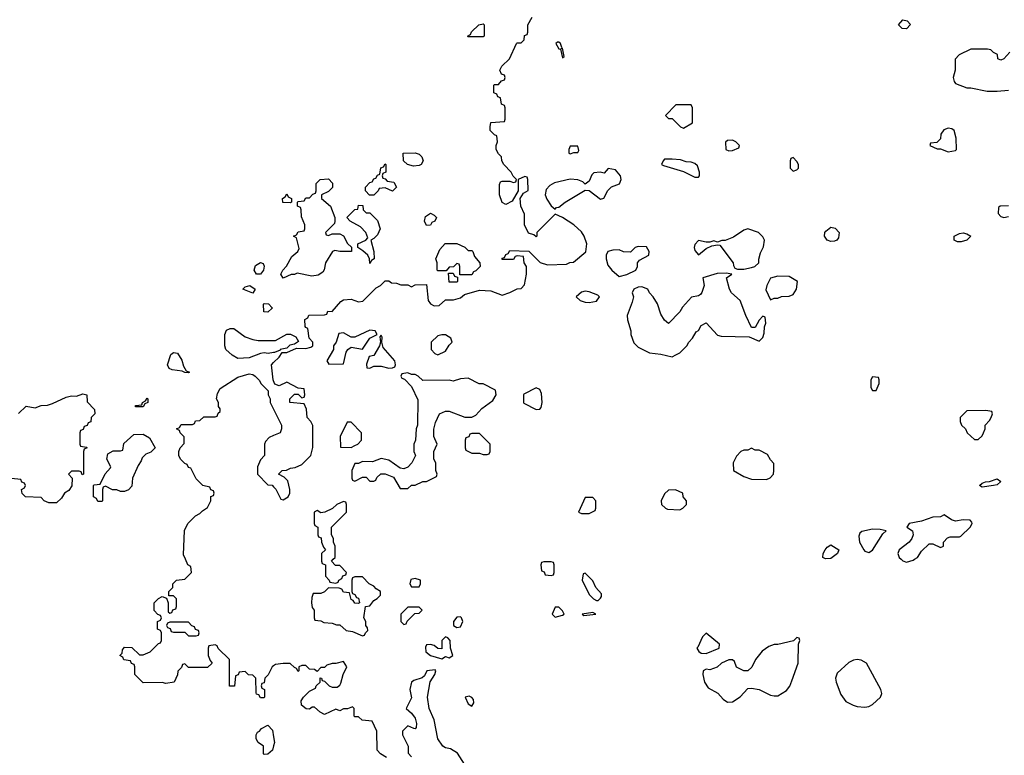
# Model space of a CAD drawing. Header units: inches. Extents: x 2380053 to 2584298, y 380219 to 546618.
# Tile 148 of 256: x 2438656 to 2443868, y 468962 to 472856. Entities that reach past the tile are written whole.
import ezdxf

# ---------------------------------------------------------------- set-up
doc = ezdxf.new("R2010")
doc.units = ezdxf.units.IN
doc.header["$MEASUREMENT"] = 0
for name, color, linetype in [('C4436', 7, 'Continuous'), ('C4437', 7, 'Continuous'), ('C4446', 7, 'Continuous'), ('C4447', 7, 'Continuous')]:
    doc.layers.add(name, color=color, linetype=linetype)

msp = doc.modelspace()

# ---------------------------------------------------------------- linework, layer by layer
at = {"layer": 'C4436', "color": 2, "elevation": 50}
for points in [[(2440000, 469435.3), (2439992, 469430), (2439971.6, 469388.4), (2439954, 469370), (2439950, 469346), (2439938, 469342), (2439934, 469330), (2439938, 469318), (2439952, 469310), (2439952, 469270), (2439950, 469266), (2439930, 469266), (2439922, 469282), (2439910, 469286), (2439907.3, 469292.7), (2439906, 469370), (2439890, 469386), (2439867.3, 469387.3), (2439850, 469406), (2439818, 469402), (2439812.7, 469387.3), (2439798, 469382), (2439792.7, 469327.3), (2439767.3, 469327.3), (2439766, 469470), (2439707.3, 469527.3), (2439702, 469542), (2439690, 469546), (2439658, 469542), (2439654, 469530), (2439654, 469490), (2439663.6, 469463.6), (2439674, 469450), (2439650, 469426), (2439550, 469426), (2439530, 469446), (2439518, 469442), (2439512.7, 469427.3), (2439492.7, 469407.3), (2439491.6, 469388.4), (2439474, 469350), (2439430, 469342), (2439410, 469348), (2439310, 469346), (2439266, 469390), (2439266, 469430), (2439262, 469442), (2439247.3, 469447.3), (2439242, 469462), (2439207.3, 469467.3), (2439202, 469482), (2439186, 469490), (2439198, 469502), (2439200.4, 469519.6), (2439210, 469534), (2439250, 469532), (2439290, 469494), (2439310, 469494), (2439346, 469510), (2439390, 469554), (2439402, 469558), (2439406, 469570), (2439406, 469610), (2439402, 469622), (2439386, 469630), (2439386, 469670), (2439402, 469678), (2439406, 469690), (2439402, 469702), (2439387.3, 469707.3), (2439368.4, 469728.4), (2439368.7, 469770), (2439390, 469792), (2439410, 469802), (2439434, 469794), (2439442, 469770), (2439442, 469722), (2439450, 469714), (2439462, 469718), (2439467.3, 469732.7), (2439482, 469738), (2439486, 469750), (2439486, 469790), (2439470, 469806), (2439446, 469806), (2439446, 469830), (2439466, 469850), (2439466, 469870), (2439486, 469890), (2439530, 469894), (2439566, 469930), (2439562, 469962), (2439546, 469970), (2439533.1, 470000)], [(2440000, 469012.5), (2439994, 468990), (2439970, 468968), (2439950, 468966), (2439946, 468970), (2439946, 469010), (2439918, 469030), (2439908, 469050), (2439908, 469070), (2439915.3, 469084.7), (2439926, 469090), (2439936.4, 469103.6), (2439970, 469122), (2439994.4, 469094.4), (2440000, 469059.2)]]:
    msp.add_lwpolyline(points, dxfattribs=at)
msp.add_lwpolyline([(2439550, 469666), (2439450, 469666), (2439438, 469662), (2439434, 469650), (2439438, 469638), (2439452.7, 469632.7), (2439458, 469618), (2439470, 469614), (2439530, 469614), (2439550, 469594), (2439590, 469594), (2439602, 469598), (2439606, 469610), (2439602, 469622), (2439587.3, 469627.3), (2439582, 469642), (2439567.3, 469647.3)], close=True, dxfattribs=at)
at = {"layer": 'C4437', "color": 2, "elevation": 50}
for points in [[(2439910, 471509), (2439897.2, 471530), (2439904.8, 471555.2), (2439931, 471571), (2439945.4, 471565.4), (2439950.9, 471550.9), (2439946, 471530), (2439930, 471509)], [(2439890, 471408), (2439838, 471430), (2439850, 471442), (2439874, 471450), (2439902, 471430)], [(2439970, 471308), (2439948, 471310), (2439946, 471350), (2439950, 471354), (2439972.7, 471352.7), (2439991.6, 471331.6), (2439991.6, 471328.4)], [(2439550, 470986), (2439530, 470988), (2439516.4, 470996.4), (2439462.7, 471002.7), (2439448, 471010), (2439439, 471030), (2439455.3, 471084.7), (2439470, 471094), (2439491.1, 471091.1), (2439514.4, 471054.4), (2439522.8, 471022.8), (2439538, 470998), (2439554, 470990)], [(2439270, 470806), (2439266, 470810), (2439270, 470814), (2439302, 470818), (2439306, 470830), (2439322, 470838), (2439330, 470852), (2439334, 470850), (2439334, 470830), (2439318, 470822), (2439310, 470806)], [(2439190, 470358), (2439170, 470368), (2439148, 470368), (2439110, 470386), (2439098, 470382), (2439094, 470370), (2439094, 470310), (2439090, 470306), (2439070, 470306), (2439062, 470322), (2439046, 470330), (2439046, 470390), (2439050, 470394), (2439082, 470398), (2439108.4, 470451.6), (2439136.4, 470483.6), (2439138, 470490), (2439118, 470530), (2439122, 470558), (2439150, 470574), (2439190, 470574), (2439202, 470578), (2439207.3, 470612.7), (2439260.4, 470659.6), (2439310, 470662), (2439343.6, 470643.6), (2439374, 470590), (2439350, 470566), (2439323.6, 470556.4), (2439303.6, 470536.4), (2439299.6, 470520.4), (2439283.6, 470496.4), (2439254, 470430), (2439250, 470386), (2439232.7, 470367.3), (2439210, 470358)]]:
    msp.add_lwpolyline(points, close=True, dxfattribs=at)
for points in [[(2440000, 471094.5), (2439970.8, 471089.2), (2439950, 471092.7), (2439930, 471089.3), (2439870, 471066), (2439810, 471062), (2439780.5, 471080.5), (2439748, 471110), (2439742, 471130), (2439742, 471190), (2439750, 471212), (2439770, 471222), (2439790, 471222), (2439850, 471178), (2439890, 471162.8), (2439918, 471158), (2440000, 471158)], [(2440000, 470945.1), (2439998, 470950), (2439988.7, 471030), (2440000, 471041.3)], [(2439533.1, 470000), (2439523.1, 470023.1), (2439528.4, 470151.6), (2439546, 470190), (2439586, 470230), (2439610, 470242), (2439623.1, 470256.9), (2439650, 470274), (2439668, 470310), (2439668.4, 470331.6), (2439682, 470338), (2439686, 470350), (2439682, 470362), (2439668, 470368), (2439662, 470382), (2439626, 470390), (2439590, 470426), (2439562, 470482), (2439550, 470486), (2439542, 470502), (2439530, 470506), (2439508, 470530), (2439498, 470550), (2439498, 470570), (2439506, 470590), (2439527.3, 470612.7), (2439527.3, 470647.3), (2439506, 470670), (2439502, 470682), (2439486, 470690), (2439502, 470698), (2439510, 470714), (2439570, 470714), (2439582, 470718), (2439587.3, 470732.7), (2439610, 470734), (2439630, 470754), (2439690, 470754), (2439702, 470758), (2439707.3, 470772.7), (2439718, 470782), (2439716.4, 470796.4), (2439708, 470808), (2439708, 470830), (2439698, 470850), (2439703.1, 470876.9), (2439716.4, 470903.6), (2439810, 470964.7), (2439870, 470982), (2439890, 470978), (2439902, 470970), (2439925.4, 470945.4), (2439932, 470930), (2439972, 470892), (2439972, 470870), (2439982, 470850), (2439982, 470830), (2440000, 470794)], [(2438648.9, 470771.1), (2438689.4, 470810.6), (2438738, 470802), (2438770, 470814), (2438804, 470816), (2438830, 470824.7), (2438901.6, 470858.4), (2438930, 470864.9), (2438956, 470864), (2438990, 470876), (2439010.6, 470870.6), (2439012.7, 470832.7), (2439052.7, 470792.7), (2439054, 470770), (2439034, 470750), (2439032.7, 470727.3), (2439018, 470722), (2439012.7, 470707.3), (2438998, 470702), (2438992.7, 470687.3), (2438978, 470682), (2438974, 470670), (2438974, 470610), (2438978, 470598), (2439010, 470594), (2439014, 470590), (2438998, 470582), (2438994, 470570), (2438994, 470450), (2438987.3, 470447.3), (2438982, 470462), (2438970, 470466), (2438930, 470466), (2438914, 470450), (2438934, 470430), (2438931.6, 470388.4), (2438916.9, 470363.1), (2438894, 470350), (2438876.9, 470323.1), (2438850, 470298), (2438810, 470298), (2438786, 470310), (2438770, 470326), (2438686, 470330), (2438668.4, 470348.4), (2438666, 470370), (2438682, 470378), (2438686, 470390), (2438682, 470402), (2438667.3, 470407.3), (2438662, 470422), (2438612.7, 470427.3)], [(2440000, 470654.8), (2439976, 470644), (2439956.9, 470623.1), (2439951.1, 470608.9), (2439951.1, 470548.9), (2439930, 470526), (2439914, 470490), (2439914, 470450), (2439970, 470394), (2439991.6, 470391.6), (2440000, 470383.8)]]:
    msp.add_lwpolyline(points, dxfattribs=at)
at = {"layer": 'C4446', "color": 2, "elevation": 50}
for points in [[(2440254, 470000), (2440254, 469990), (2440258, 469978), (2440274, 469970), (2440274, 469910), (2440294, 469890), (2440298, 469878), (2440330, 469874), (2440342, 469878), (2440346, 469890), (2440362, 469898), (2440367.3, 469912.7), (2440382, 469918), (2440386, 469930), (2440350, 469966), (2440327.3, 469967.3), (2440306, 469990), (2440316, 470000)], [(2443321.3, 470000), (2443330, 469991.3), (2443350, 469984.7), (2443384.7, 469995.3), (2443392.1, 470000)], [(2440598, 468950), (2440566, 468970), (2440548.4, 468988.4), (2440546, 469090), (2440522, 469142), (2440468.4, 469148.4), (2440450, 469166), (2440430, 469166), (2440426, 469170), (2440426, 469210), (2440418, 469218), (2440392, 469208), (2440370, 469208), (2440350, 469198), (2440330, 469206), (2440270, 469178), (2440246, 469190), (2440216.4, 469216.4), (2440203.6, 469216.4), (2440190, 469206), (2440172.7, 469207.3), (2440147.3, 469227.3), (2440146, 469250), (2440158, 469270), (2440190, 469302), (2440222, 469318), (2440226, 469330), (2440246, 469350), (2440247.3, 469372.7), (2440254, 469370), (2440258, 469358), (2440270, 469354), (2440294, 469330), (2440310, 469322), (2440336.4, 469323.6), (2440350, 469334), (2440356.4, 469343.6), (2440368, 469390), (2440388, 469430), (2440370, 469458), (2440330, 469448.7), (2440310, 469448.7), (2440281, 469439), (2440270, 469426), (2440250, 469426), (2440230, 469406), (2440216.4, 469416.4), (2440190, 469418), (2440170, 469438), (2440150, 469438), (2440134, 469430), (2440134, 469410), (2440130, 469406), (2440122, 469422), (2440110, 469426), (2440087.3, 469447.3), (2440050, 469448), (2440010, 469442), (2440000, 469435.3)], [(2441010, 468915.3), (2440972.9, 468972.9), (2440936.5, 468996.5), (2440910, 469001.2), (2440895.3, 469010), (2440869.3, 469050), (2440849.4, 469150), (2440822.7, 469210), (2440814, 469270), (2440828.9, 469351.1), (2440854, 469390), (2440858, 469410), (2440854.6, 469414.6), (2440811.1, 469408.9), (2440798, 469382), (2440787.1, 469372.9), (2440742, 469358), (2440730.8, 469349.2), (2440721, 469310), (2440730, 469266), (2440702, 469210), (2440730, 469184.7), (2440750, 469158), (2440756.3, 469130), (2440754.8, 469110), (2440750, 469102), (2440743.1, 469103.1), (2440710, 469118), (2440682, 469090), (2440682, 469070), (2440712, 469010), (2440712.7, 468972.7), (2440730, 468954)], [(2440000, 469059.2), (2440004.7, 469030), (2440000, 469012.5)]]:
    msp.add_lwpolyline(points, dxfattribs=at)
for points in [[(2441470, 469986), (2441430, 469986), (2441418, 469982), (2441414, 469970), (2441418, 469938), (2441432.7, 469932.7), (2441438, 469918), (2441470, 469914), (2441482, 469918), (2441486, 469930), (2441486, 469970), (2441482, 469982)], [(2441650, 469926), (2441638, 469922), (2441634, 469890), (2441670, 469814), (2441694, 469790), (2441710, 469782), (2441718, 469782), (2441730, 469794), (2441736.4, 469803.6), (2441736.4, 469816.4), (2441706, 469850), (2441690, 469886)], [(2440470, 469906), (2440430, 469906), (2440418, 469902), (2440414, 469890), (2440414, 469830), (2440418, 469818), (2440430, 469814), (2440438, 469798), (2440450, 469794), (2440454, 469770), (2440450, 469766), (2440430, 469768), (2440422, 469782), (2440410, 469786), (2440402, 469822), (2440370, 469826), (2440362, 469842), (2440347.3, 469847.3), (2440290, 469848), (2440270, 469828), (2440250, 469818), (2440210, 469818), (2440202, 469798), (2440201, 469770), (2440204.7, 469744.7), (2440214, 469730), (2440214, 469690), (2440218, 469678), (2440250, 469674), (2440265.4, 469665.4), (2440310, 469662), (2440332.7, 469652.7), (2440350, 469652), (2440383.6, 469623.6), (2440416.9, 469616.9), (2440470, 469594), (2440482, 469598), (2440486, 469610), (2440498, 469622), (2440496.4, 469636.4), (2440488, 469650), (2440488, 469670), (2440478, 469690), (2440486, 469750), (2440510, 469754), (2440530, 469782), (2440548.4, 469791.6), (2440566, 469810), (2440566, 469830), (2440543.1, 469843.1), (2440530, 469858), (2440506, 469870)], [(2440750, 469898), (2440727.1, 469892.9), (2440722, 469870), (2440730, 469854), (2440770, 469854), (2440778, 469870), (2440778, 469890)], [(2440770, 469746), (2440710, 469746), (2440674, 469710), (2440674, 469670), (2440690, 469654), (2440702, 469658), (2440707.3, 469672.7), (2440747.3, 469712.7), (2440770, 469714), (2440786, 469730)], [(2441510, 469746), (2441490, 469746), (2441474, 469710), (2441490, 469694), (2441530, 469704.7), (2441538, 469710), (2441530, 469726)], [(2441690, 469718), (2441634, 469710), (2441642, 469702), (2441690, 469707.3), (2441706, 469710)], [(2440990, 469695.3), (2440970, 469694), (2440952, 469670), (2440952, 469650), (2440970, 469638), (2440990, 469642), (2441002, 469670), (2440995.3, 469690)], [(2442290, 469609.4), (2442270, 469589.3), (2442246.2, 469533.8), (2442241, 469530), (2442250.8, 469510.8), (2442262.8, 469502.8), (2442290, 469501), (2442358, 469530), (2442361.2, 469550)], [(2440910, 469588.7), (2440891.3, 469570), (2440890, 469526), (2440870, 469528), (2440850, 469544), (2440830, 469548.7), (2440810, 469546), (2440804.7, 469535.3), (2440806, 469510), (2440830, 469491), (2440890, 469472), (2440910, 469484.7), (2440930, 469478), (2440948, 469490), (2440937.2, 469530), (2440935.3, 469570), (2440923.1, 469583.1)], [(2442770, 469586), (2442751.6, 469568.4), (2442670, 469549.2), (2442650, 469549), (2442621.4, 469538.6), (2442587.1, 469512.9), (2442551.3, 469470), (2442530.9, 469429.1), (2442511, 469409), (2442490, 469408.7), (2442450, 469428.7), (2442439, 469459), (2442430, 469468), (2442410, 469468), (2442370.9, 469449.1), (2442348.4, 469428.4), (2442310, 469415.3), (2442290, 469418), (2442274, 469410), (2442271.3, 469390), (2442281, 469350), (2442299.8, 469319.8), (2442350.9, 469290.9), (2442379.6, 469259.6), (2442403.6, 469243.6), (2442430, 469244.7), (2442470, 469271), (2442510, 469316), (2442530, 469318), (2442570, 469311), (2442630, 469281), (2442650, 469276), (2442670, 469276), (2442715.1, 469304.9), (2442732.1, 469327.9), (2442744.1, 469355.9), (2442776, 469450), (2442778, 469550), (2442786, 469570), (2442782, 469582)], [(2443090, 469469.3), (2443070, 469466), (2443045.8, 469454.2), (2442982.4, 469397.6), (2442974, 469370), (2442977.3, 469350), (2443003.4, 469283.4), (2443030, 469246), (2443067.1, 469227.1), (2443090, 469221), (2443130, 469216), (2443150, 469221), (2443170, 469231), (2443213.2, 469270), (2443219.3, 469290), (2443215.1, 469310), (2443139, 469450), (2443110, 469466)], [(2441034.6, 469274.6), (2441014, 469270), (2441030, 469234), (2441050, 469222), (2441060.4, 469239.6), (2441058, 469258), (2441050, 469268)]]:
    msp.add_lwpolyline(points, close=True, dxfattribs=at)
at = {"layer": 'C4447', "color": 2}
for points, elevation in [([(2440000, 471041.3), (2440028.7, 471070), (2440046, 471094), (2440070, 471094), (2440122, 471118), (2440170, 471116), (2440197.2, 471122.8), (2440208, 471130), (2440208, 471150), (2440188, 471170), (2440182, 471222), (2440170, 471226), (2440167.3, 471232.7), (2440166, 471270), (2440182, 471278), (2440187.3, 471292.7), (2440270, 471294), (2440282, 471298), (2440287.3, 471312.7), (2440310, 471312), (2440355.9, 471364.1), (2440370, 471374), (2440410, 471377.3), (2440450, 471362.8), (2440472.9, 471367.1), (2440543.1, 471436.9), (2440566, 471450), (2440590, 471474), (2440610, 471474), (2440623.6, 471463.6), (2440650, 471462), (2440672.7, 471452.7), (2440710, 471452), (2440730, 471442), (2440750, 471452), (2440810, 471454), (2440818, 471370), (2440830, 471352), (2440850, 471342), (2440876.4, 471343.6), (2440910, 471374), (2440952.7, 471372.7), (2440990, 471384.7), (2441010, 471402), (2441090, 471424.7), (2441150, 471421), (2441210, 471398), (2441250, 471411.3), (2441290, 471432), (2441310, 471434), (2441327.3, 471452.7), (2441338, 471510), (2441338, 471550), (2441326, 471570), (2441322, 471602), (2441290, 471606), (2441278, 471602), (2441270, 471586), (2441210, 471586), (2441210, 471594), (2441222, 471598), (2441230, 471614), (2441242, 471618), (2441250, 471634), (2441351.6, 471631.6), (2441411.1, 471571.1), (2441450, 471558), (2441550, 471562), (2441568.4, 471571.6), (2441587.3, 471572.7), (2441652.9, 471627.1), (2441658, 471670), (2441643.7, 471710), (2441630, 471732.7), (2441588.7, 471770), (2441530, 471808.7), (2441490, 471826), (2441394, 471730), (2441394, 471710), (2441390, 471706), (2441378, 471718), (2441350, 471726), (2441328, 471770), (2441327.3, 471827.3), (2441308.4, 471868.4), (2441306, 471910), (2441322, 471938), (2441347.3, 471952.7), (2441346, 472010), (2441342, 472022), (2441330, 472026), (2441294, 472010), (2441294, 471950), (2441263.6, 471896.4), (2441230, 471878), (2441210, 471888), (2441195.3, 471930), (2441196.4, 471983.6), (2441202, 471998), (2441210, 472002), (2441250, 472002), (2441270, 471994), (2441282, 471998), (2441286, 472010), (2441267.3, 472027.3), (2441258, 472050), (2441218, 472090), (2441208, 472110), (2441206, 472130), (2441190, 472146), (2441178, 472170), (2441178, 472190), (2441186, 472210), (2441182, 472242), (2441170, 472246), (2441146, 472270), (2441146, 472290), (2441150, 472312), (2441222, 472318), (2441226, 472330), (2441226, 472390), (2441222, 472402), (2441206, 472410), (2441202, 472442), (2441187.3, 472447.3), (2441182, 472462), (2441166, 472470), (2441166, 472510), (2441170, 472514), (2441190, 472514), (2441207.3, 472532.7), (2441222, 472538), (2441226, 472550), (2441222, 472562), (2441207.3, 472567.3), (2441198, 472590), (2441208.9, 472611.1), (2441248, 472650), (2441286, 472730), (2441290, 472734), (2441310, 472734), (2441326, 472750), (2441327.3, 472772.7), (2441342, 472778), (2441346, 472790), (2441346, 472830), (2441368, 472870)], 50), ([(2443896.4, 472683.6), (2443866, 472650), (2443850, 472642), (2443834, 472650), (2443832.7, 472672.7), (2443810, 472682), (2443796, 472696), (2443779.8, 472699.8), (2443690, 472701), (2443629.4, 472670.6), (2443607.3, 472647.3), (2443608.7, 472590), (2443598, 472550), (2443602, 472530), (2443610, 472518), (2443670, 472495.3), (2443690, 472495.3), (2443778, 472478), (2443830, 472477.2), (2443890, 472484)], 46), ([(2443890.9, 471870.9), (2443846, 471870), (2443838, 471862), (2443835.3, 471830), (2443850, 471815.3), (2443866, 471810), (2443890, 471815.3)], 46), ([(2440000, 471158), (2440010, 471158), (2440070, 471191.3), (2440090, 471192), (2440116.9, 471176.9), (2440132, 471152), (2440110, 471138), (2440086.4, 471133.6), (2440070, 471118), (2440034, 471110), (2440034, 471106), (2440004.7, 471095.3), (2440000, 471094.5)], 50), ([(2440000, 470383.8), (2440002, 470382), (2440011.6, 470371.6), (2440038, 470318), (2440050, 470314), (2440078, 470330), (2440086, 470350), (2440086, 470370), (2440074.6, 470414.6), (2440055.3, 470435.3), (2440026, 470450), (2440046, 470470), (2440068.4, 470471.6), (2440090, 470482), (2440114.6, 470485.4), (2440150, 470502), (2440198, 470550), (2440208.4, 470591.6), (2440208.4, 470708.4), (2440198, 470730), (2440178, 470750), (2440174.6, 470794.6), (2440162, 470822), (2440086, 470830), (2440086, 470850), (2440110, 470874), (2440130, 470874), (2440150, 470854), (2440162, 470858), (2440166, 470870), (2440162, 470902), (2440130, 470906), (2440070, 470938), (2440030, 470918), (2440007.3, 470927.3), (2440000, 470945.1)], 50), ([(2440000, 470794), (2440042, 470710), (2440042, 470690), (2440034, 470670), (2440000, 470654.8)], 50), ([(2440316, 470000), (2440326, 470010), (2440326, 470070), (2440318, 470090), (2440318, 470110), (2440306, 470130), (2440306, 470170), (2440386, 470250), (2440386, 470290), (2440382, 470302), (2440370, 470306), (2440334, 470290), (2440311.6, 470268.4), (2440271.6, 470248.4), (2440250, 470246), (2440230, 470258), (2440214, 470250), (2440214, 470190), (2440218, 470178), (2440234, 470170), (2440234, 470130), (2440238, 470118), (2440252.7, 470112.7), (2440254, 470090), (2440263.6, 470063.6), (2440274, 470050), (2440254, 470030), (2440254, 470000)], 50), ([(2443392.1, 470000), (2443408, 470010), (2443430, 470042), (2443470, 470082), (2443490, 470082), (2443530, 470062), (2443546, 470070), (2443546, 470090), (2443567.3, 470112.7), (2443582, 470118), (2443630, 470118), (2443638, 470122), (2443688, 470170), (2443698, 470190), (2443696.4, 470196.4), (2443687.3, 470207.3), (2443650, 470208), (2443610, 470202), (2443589.1, 470209.1), (2443550, 470235.3), (2443530, 470224), (2443490, 470222), (2443430, 470201.2), (2443364.7, 470190), (2443352, 470170), (2443382, 470150), (2443384.7, 470130), (2443378, 470110), (2443364.7, 470090), (2443311.3, 470050), (2443304.7, 470030), (2443311.3, 470010), (2443321.3, 470000)], 50)]:
    msp.add_lwpolyline(points, dxfattribs=dict(at, elevation=elevation))
for points, elevation in [([(2441030, 472766), (2441026, 472770), (2441042, 472778), (2441047.3, 472792.7), (2441086, 472830), (2441110, 472834), (2441114, 472830), (2441114, 472770), (2441110, 472766)], 50), ([(2443350, 472808.7), (2443328, 472810), (2443308.7, 472830), (2443330, 472854.8), (2443354, 472850), (2443371.6, 472831.6)], 46), ([(2441510, 472738), (2441502, 472738), (2441494, 472730), (2441510, 472702), (2441519.6, 472699.6), (2441530, 472654), (2441538, 472662), (2441530, 472706), (2441522, 472702), (2441526, 472710), (2441518, 472730)], 50), ([(2442210, 472406), (2442130, 472406), (2442074, 472350), (2442090, 472334), (2442110, 472334), (2442154, 472290), (2442170, 472282), (2442218, 472310), (2442218, 472390)], 50), ([(2443570, 472282), (2443547.5, 472272.5), (2443532, 472250), (2443530, 472226), (2443510, 472206), (2443478, 472202), (2443474, 472190), (2443512.7, 472172.7), (2443530, 472172), (2443570, 472156), (2443610, 472164.7), (2443615.3, 472170), (2443614, 472230), (2443602, 472270), (2443590, 472279)], 50), ([(2442430, 472218), (2442403.6, 472216.4), (2442392.7, 472207.3), (2442394, 472170), (2442410, 472162), (2442430, 472164.7), (2442462, 472178), (2442466, 472190), (2442446, 472210)], 50), ([(2441610, 472186), (2441570, 472186), (2441562, 472170), (2441562, 472150), (2441570, 472146.8), (2441590, 472154), (2441610, 472154), (2441615.3, 472164.7)], 50), ([(2440741.2, 472081.2), (2440708.9, 472088.9), (2440688, 472110), (2440686, 472150), (2440750, 472151), (2440770, 472144.7), (2440784.7, 472130), (2440791.3, 472110), (2440782, 472090), (2440770, 472085.2)], 50), ([(2442110, 472118), (2442070, 472118), (2442062, 472110), (2442054, 472090), (2442063.6, 472083.6), (2442170, 472052), (2442230, 472022), (2442250, 472022), (2442255.3, 472030), (2442255.3, 472050), (2442243.1, 472083.1), (2442230, 472095.3), (2442210, 472102), (2442183.1, 472103.1), (2442153.6, 472113.6)], 50), ([(2442750, 472126), (2442738, 472122), (2442734, 472110), (2442734, 472070), (2442750, 472054), (2442770, 472062), (2442778, 472070), (2442778, 472090), (2442770, 472106)], 50), ([(2440630, 471948.7), (2440590, 471966), (2440558, 471962), (2440554, 471950), (2440530, 471928), (2440507.3, 471927.3), (2440486, 471950), (2440486, 471970), (2440510, 471994), (2440522, 471998), (2440530, 472014), (2440542, 472018), (2440550, 472034), (2440562, 472038), (2440568.4, 472071.6), (2440582, 472078), (2440590, 472094), (2440594, 472090), (2440594, 472050), (2440578, 472042), (2440574, 472030), (2440578, 472018), (2440590, 472014), (2440602, 472002), (2440636, 471996), (2440651.3, 471970)], 50), ([(2441770.9, 472069.1), (2441750, 472044), (2441729.3, 472049.3), (2441694.4, 472045.6), (2441684.5, 472035.5), (2441670, 472002), (2441650, 471986), (2441637.5, 471997.5), (2441610, 472009.4), (2441570, 472012.3), (2441487.3, 471992.7), (2441461.6, 471978.4), (2441442, 471958), (2441437.3, 471930), (2441445.8, 471905.8), (2441470, 471871.3), (2441490, 471854), (2441498, 471862), (2441510, 471864.7), (2441544, 471890), (2441650, 471954), (2441670, 471951.3), (2441730, 471906.8), (2441748.7, 471911.3), (2441770, 471952), (2441789, 471971), (2441831.9, 471988.1), (2441839.5, 472010), (2441835.6, 472030), (2441810, 472060.7)], 50), ([(2440290, 471714), (2440310, 471722), (2440350, 471722), (2440370, 471712), (2440391.6, 471671.6), (2440412.7, 471652.7), (2440412, 471630), (2440351.1, 471628.9), (2440324.7, 471635.3), (2440311.1, 471628.9), (2440274.8, 471570), (2440267.5, 471532.5), (2440260.7, 471519.3), (2440236.8, 471503.2), (2440202, 471498), (2440124.7, 471515.3), (2440110, 471508), (2440092.7, 471507.3), (2440050, 471488), (2440038, 471510), (2440048.7, 471530), (2440068.9, 471551.1), (2440096.4, 471603.6), (2440128, 471630), (2440134.6, 471645.4), (2440122, 471702), (2440106, 471710), (2440122, 471718), (2440130, 471734), (2440162, 471738), (2440166, 471750), (2440166, 471770), (2440147.3, 471812.7), (2440146, 471850), (2440142, 471862), (2440126, 471870), (2440126, 471890), (2440130, 471894), (2440162, 471898), (2440170, 471914), (2440190, 471914), (2440207.3, 471932.7), (2440222, 471938), (2440226, 471950), (2440226, 471990), (2440246, 472010), (2440290, 472014), (2440311.6, 471991.6), (2440311.6, 471968.4), (2440290, 471946), (2440254, 471930), (2440254, 471910), (2440302, 471870), (2440324.7, 471810), (2440324.7, 471790), (2440322, 471778), (2440274, 471730), (2440278, 471718)], 50), ([(2440090, 471886), (2440048.4, 471888.4), (2440048, 471910), (2440062, 471918), (2440070, 471934), (2440078, 471918), (2440094, 471910), (2440094, 471890)], 50), ([(2440490, 471834), (2440510, 471834), (2440550, 471794), (2440564.7, 471750), (2440550, 471718), (2440530, 471698), (2440514, 471690), (2440531.3, 471630), (2440532, 471590), (2440518, 471582), (2440510, 471566), (2440508, 471590), (2440498, 471610), (2440473.2, 471633.2), (2440446, 471650), (2440446, 471670), (2440488, 471690), (2440498, 471702), (2440488.7, 471730), (2440459.3, 471759.3), (2440406, 471790), (2440388, 471810), (2440430, 471852), (2440446, 471854), (2440450, 471874), (2440472.7, 471872.7), (2440474, 471850)], 50), ([(2440810, 471766), (2440798, 471790), (2440804.7, 471815.3), (2440830, 471832), (2440850, 471822), (2440862, 471810), (2440854, 471790), (2440838, 471782), (2440830, 471768)], 50), ([(2442510, 471748.7), (2442490, 471742), (2442435.3, 471704.7), (2442390, 471688), (2442372.7, 471687.3), (2442350, 471678), (2442330, 471686), (2442310, 471678), (2442290, 471678), (2442250, 471688), (2442230, 471666), (2442226, 471650), (2442230, 471634), (2442250, 471612), (2442290, 471644.7), (2442320.4, 471659.6), (2442350, 471664.7), (2442362, 471662), (2442433.4, 471570), (2442434.4, 471554.4), (2442441.4, 471541.4), (2442454.8, 471534.8), (2442490, 471534.9), (2442530, 471544.9), (2442548, 471550), (2442568, 471570), (2442568.7, 471588.7), (2442578.3, 471621.7), (2442593.2, 471653.2), (2442598, 471690), (2442590, 471706), (2442566, 471730)], 50), ([(2442950, 471682), (2442930, 471689.5), (2442916, 471710), (2442917.2, 471730), (2442922.5, 471737.5), (2442950, 471757.3), (2442973.2, 471753.2), (2442994, 471730), (2442990, 471702), (2442981, 471690), (2442970, 471684.5)], 46), ([(2443639.9, 471680.1), (2443621, 471681), (2443602.7, 471690), (2443602.7, 471710), (2443630, 471724.9), (2443650, 471727.3), (2443670, 471722.8), (2443691.3, 471710), (2443670, 471689.4)], 46), ([(2441030, 471634), (2441050, 471634), (2441054, 471630), (2441063.6, 471603.6), (2441092, 471570), (2441094, 471550), (2441070, 471526), (2441058, 471522), (2441050, 471506), (2440986, 471506), (2440986, 471550), (2440982, 471562), (2440970, 471566), (2440952.7, 471547.3), (2440930, 471546), (2440914, 471526), (2440870, 471526), (2440866, 471530), (2440866, 471570), (2440858, 471590), (2440880.2, 471639.8), (2440908.7, 471671.3), (2440970, 471672), (2441011.6, 471651.6)], 50), ([(2441930, 471655.3), (2441914, 471650), (2441890, 471626), (2441852.7, 471627.3), (2441830, 471638), (2441796.4, 471636.4), (2441770, 471628.7), (2441760.7, 471610), (2441760.5, 471590), (2441770, 471556), (2441790, 471531), (2441830, 471496), (2441870, 471507.3), (2441918, 471530), (2441926, 471550), (2441926, 471570), (2441936.4, 471583.6), (2441986, 471610), (2441988, 471630), (2441973.6, 471653.6)], 50), ([(2440930, 471466), (2440926, 471514), (2440950, 471514), (2440958, 471498), (2440974, 471494), (2440974, 471470), (2440970, 471466)], 50), ([(2442394.8, 471514.8), (2442347.5, 471512.5), (2442272, 471490), (2442279.1, 471450), (2442267.7, 471412.3), (2442259.1, 471400.9), (2442250, 471394), (2442212, 471388), (2442165.4, 471334.6), (2442151.1, 471308.9), (2442090, 471248), (2442070, 471266), (2442050, 471298), (2442032.1, 471352.1), (2442010, 471389), (2441989.2, 471410), (2441981.2, 471430), (2441950, 471442), (2441930, 471440.9), (2441906.8, 471430), (2441898.8, 471410), (2441904.9, 471390), (2441898.5, 471361.5), (2441871.3, 471290), (2441872.7, 471267.3), (2441891.3, 471210), (2441891.3, 471190), (2441906.4, 471146.4), (2441930, 471122), (2441990, 471092), (2442050, 471086), (2442110, 471071.3), (2442130, 471082), (2442150, 471092), (2442188, 471130), (2442198, 471150), (2442218, 471170), (2442236.4, 471203.6), (2442248.4, 471211.6), (2442263.1, 471236.9), (2442290, 471252), (2442350, 471186), (2442370, 471181), (2442518, 471178), (2442570, 471154), (2442590, 471174), (2442596.4, 471196.4), (2442598, 471230), (2442606, 471250), (2442602, 471282), (2442590, 471286), (2442570, 471266), (2442550, 471226), (2442530, 471226), (2442499, 471290), (2442469.4, 471369.4), (2442424, 471410), (2442414, 471430), (2442398, 471490), (2442426, 471510)], 50), ([(2442670, 471499), (2442630, 471488), (2442611.3, 471450), (2442605.4, 471425.4), (2442630, 471374), (2442650, 471382), (2442670, 471382), (2442688.9, 471391.1), (2442730, 471392), (2442750, 471402), (2442768.7, 471430), (2442774, 471470), (2442730, 471497.2)], 50), ([(2441650, 471419), (2441630, 471414), (2441602, 471390), (2441622, 471370), (2441650, 471361), (2441670, 471358.8), (2441710, 471366), (2441725.2, 471390), (2441717.2, 471397.2), (2441670, 471415.1)], 50), ([(2440510, 471212.7), (2440430, 471176), (2440410, 471176), (2440370, 471199), (2440345.4, 471194.6), (2440330.7, 471149.3), (2440318, 471130), (2440318, 471110), (2440282, 471050), (2440292.7, 471032.7), (2440370, 471034), (2440384.1, 471095.9), (2440393.2, 471110), (2440410, 471122), (2440470, 471111.3), (2440509.3, 471170.7), (2440548, 471190), (2440538, 471210)], 50), ([(2440570, 471186), (2440562, 471178), (2440566, 471150), (2440561, 471130), (2440530, 471078), (2440506.4, 471073.6), (2440492, 471032), (2440494, 471014), (2440510, 471012), (2440530, 471022), (2440570, 471022), (2440610, 471012), (2440630, 471014), (2440642, 471018), (2440646, 471030), (2440642, 471050), (2440580.9, 471120.9), (2440573.2, 471150), (2440575.3, 471175.3)], 50), ([(2440890, 471188.7), (2440870, 471182), (2440834, 471150), (2440834, 471110), (2440854, 471090), (2440870, 471082), (2440910, 471102), (2440930, 471134), (2440946, 471150), (2440938, 471170), (2440910, 471188)], 50), ([(2440710, 470986), (2440678, 470982), (2440674, 470970), (2440678, 470958), (2440692.7, 470952.7), (2440730, 470914), (2440763.6, 470843.6), (2440762, 470710), (2440754, 470690), (2440752, 470630), (2440742, 470610), (2440742, 470570), (2440751.6, 470548.4), (2440732, 470510), (2440710, 470488), (2440690, 470478), (2440670, 470482), (2440610, 470524), (2440570, 470534), (2440523.6, 470516.4), (2440470, 470518), (2440450, 470506), (2440430, 470506), (2440414, 470470), (2440414, 470430), (2440418, 470418), (2440430, 470414), (2440470, 470434), (2440490, 470434), (2440510, 470414), (2440530, 470414), (2440542, 470418), (2440547.3, 470432.7), (2440568.4, 470451.6), (2440590, 470451.3), (2440634.8, 470434.8), (2440670, 470374), (2440710, 470374), (2440730, 470392), (2440750, 470392), (2440790, 470412), (2440810, 470412), (2440862, 470438), (2440866, 470450), (2440858, 470470), (2440858, 470510), (2440848, 470530), (2440848, 470570), (2440866, 470610), (2440848, 470650), (2440848.4, 470688.4), (2440856.5, 470723.5), (2440878, 470770), (2440910, 470784.7), (2440930, 470784.7), (2441012.7, 470752.7), (2441050, 470752), (2441070, 470762), (2441102, 470798), (2441160.2, 470839.8), (2441178, 470870), (2441174.6, 470894.6), (2441110, 470928), (2441088.9, 470928.9), (2441030, 470958), (2440990, 470955.3), (2440950, 470942), (2440930, 470948), (2440790, 470946), (2440766, 470970), (2440750, 470978), (2440730, 470978)], 50), ([(2443170, 470966), (2443162, 470950), (2443162, 470910), (2443170, 470894), (2443190, 470894), (2443206, 470930), (2443206, 470950), (2443202, 470962)], 50), ([(2441390, 470908), (2441325.4, 470874.6), (2441322, 470870), (2441322, 470830), (2441325.4, 470825.4), (2441390, 470792), (2441410, 470794), (2441416.4, 470803.6), (2441422, 470830), (2441418, 470878), (2441410, 470898)], 50), ([(2443770, 470788), (2443670, 470786), (2443634, 470750), (2443634, 470730), (2443642, 470710), (2443662, 470690), (2443672, 470670), (2443710, 470634), (2443730, 470634), (2443750, 470654), (2443758, 470670), (2443766, 470690), (2443766, 470710), (2443790, 470734), (2443798, 470750), (2443806, 470770), (2443802, 470782)], 50), ([(2440410, 470726), (2440390, 470726), (2440352, 470650), (2440354, 470594), (2440410, 470592), (2440430, 470602), (2440446, 470610), (2440466, 470630), (2440466, 470670)], 50), ([(2441090, 470666), (2441050, 470666), (2441038, 470662), (2441032.7, 470647.3), (2441018, 470642), (2441014, 470630), (2441014, 470590), (2441018, 470578), (2441050, 470562), (2441090, 470562), (2441110, 470554), (2441130, 470554), (2441142, 470558), (2441146, 470570), (2441146, 470610)], 50), ([(2442530, 470588), (2442510, 470578), (2442490, 470578), (2442474, 470570), (2442450, 470546), (2442432, 470510), (2442434, 470470), (2442490, 470438), (2442530, 470424.7), (2442610, 470422), (2442628.4, 470431.6), (2442646, 470450), (2442648, 470470), (2442647.3, 470507.3), (2442630, 470526), (2442614.6, 470554.6), (2442570, 470578), (2442550, 470578)], 50), ([(2443750, 470380.9), (2443737.2, 470390), (2443750, 470402.8), (2443768, 470410), (2443790, 470410.8), (2443830, 470426), (2443850, 470411), (2443830, 470394), (2443810, 470389.7)], 46), ([(2442127.3, 470367.3), (2442090, 470366), (2442070, 470346), (2442052, 470310), (2442054, 470290), (2442074, 470270), (2442085.4, 470265.4), (2442150, 470262), (2442166, 470270), (2442186, 470290), (2442186, 470310), (2442168, 470330), (2442166, 470350)], 50), ([(2441690, 470326), (2441650, 470326), (2441614, 470250), (2441630, 470242), (2441670, 470242), (2441702, 470258), (2441706, 470270), (2441706, 470310)], 50), ([(2443170, 470159.3), (2443113.7, 470146.3), (2443102.5, 470137.5), (2443097.3, 470122.7), (2443101.3, 470090), (2443124.4, 470050), (2443130, 470043), (2443150, 470036.3), (2443170, 470047.3), (2443225.6, 470134.4), (2443242, 470150), (2443210, 470158)], 50), ([(2442922, 470002), (2442908, 470010), (2442909, 470030), (2442919, 470050), (2442930, 470064.7), (2442950, 470076), (2442991.3, 470050), (2442984.7, 470030), (2442950, 470004)], 46)]:
    msp.add_lwpolyline(points, close=True, dxfattribs=dict(at, elevation=elevation))

doc.saveas('drawing.dxf')
